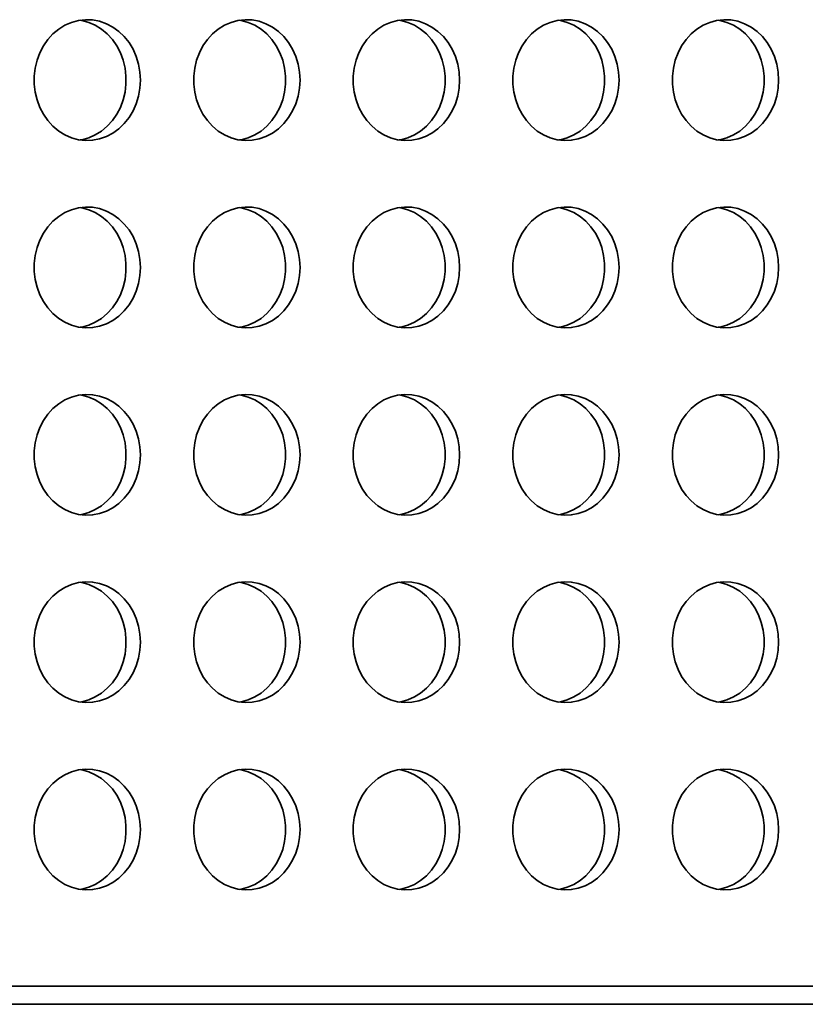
# Model space of a CAD drawing. Header units: millimetres. Extents: x -3920 to 13915, y -406 to 12209.
# Tile 75 of 88: x 9432 to 9692, y 9804 to 10130. Entities that reach past the tile are written whole.
import ezdxf

# ---------------------------------------------------------------- set-up
doc = ezdxf.new("R2010")
doc.units = ezdxf.units.MM
doc.layers.add('几何体', color=7, linetype='Continuous', lineweight=35)

msp = doc.modelspace()

# ---------------------------------------------------------------- linework, layer by layer
at = {"layer": '几何体'}
for p, q in [((9865.676, 9809.893), (7273.441, 9809.893)), ((7330.478, 9803.895), (9730.478, 9803.895))]:
    msp.add_line(p, q, dxfattribs=at)
for points in [[(9472.327, 10109.738), (9472.17, 10112.404), (9471.701, 10115.022), (9470.931, 10117.546), (9469.871, 10119.931), (9468.541, 10122.133), (9466.964, 10124.115), (9465.169, 10125.84), (9463.188, 10127.277), (9461.057, 10128.402), (9458.812, 10129.194), (9456.495, 10129.638), (9454.146, 10129.727), (9451.807, 10129.46), (9449.521, 10128.84), (9447.328, 10127.88), (9445.267, 10126.596), (9443.375, 10125.011), (9441.686, 10123.154), (9440.229, 10121.057), (9439.031, 10118.759), (9438.114, 10116.299), (9437.493, 10113.722), (9437.18, 10111.074), (9437.18, 10108.403), (9437.493, 10105.755), (9438.114, 10103.178), (9439.031, 10100.718), (9440.229, 10098.419), (9441.686, 10096.323), (9443.375, 10094.465), (9445.267, 10092.881), (9447.328, 10091.597), (9449.521, 10090.636), (9451.807, 10090.017), (9454.146, 10089.75), (9456.495, 10089.839), (9458.812, 10090.283), (9461.057, 10091.075), (9463.188, 10092.199), (9465.169, 10093.637), (9466.964, 10095.362), (9468.541, 10097.343), (9469.871, 10099.546), (9470.931, 10101.931), (9471.701, 10104.455), (9472.17, 10107.073), (9472.327, 10109.738)], [(9452.355, 10129.555), (9452.904, 10129.46), (9455.19, 10128.84), (9457.383, 10127.88), (9459.444, 10126.596), (9461.336, 10125.011), (9463.025, 10123.154), (9464.482, 10121.057), (9465.679, 10118.759), (9466.597, 10116.299), (9467.218, 10113.722), (9467.531, 10111.074), (9467.531, 10108.403), (9467.218, 10105.755), (9466.597, 10103.178), (9465.679, 10100.718), (9464.482, 10098.419), (9463.025, 10096.323), (9461.336, 10094.465), (9459.444, 10092.881), (9457.383, 10091.597), (9455.19, 10090.636), (9452.904, 10090.017), (9452.355, 10089.922)], [(9525.106, 10109.738), (9524.949, 10112.404), (9524.481, 10115.022), (9523.71, 10117.546), (9522.65, 10119.931), (9521.32, 10122.133), (9519.743, 10124.115), (9517.948, 10125.84), (9515.968, 10127.277), (9513.836, 10128.402), (9511.591, 10129.194), (9509.274, 10129.638), (9506.925, 10129.727), (9504.586, 10129.46), (9502.3, 10128.84), (9500.107, 10127.88), (9498.046, 10126.596), (9496.154, 10125.011), (9494.465, 10123.154), (9493.008, 10121.057), (9491.811, 10118.759), (9490.893, 10116.299), (9490.272, 10113.722), (9489.959, 10111.074), (9489.959, 10108.403), (9490.272, 10105.755), (9490.893, 10103.178), (9491.811, 10100.718), (9493.008, 10098.419), (9494.465, 10096.323), (9496.154, 10094.465), (9498.046, 10092.881), (9500.107, 10091.597), (9502.3, 10090.636), (9504.586, 10090.017), (9506.925, 10089.75), (9509.274, 10089.839), (9511.591, 10090.283), (9513.836, 10091.075), (9515.968, 10092.199), (9517.948, 10093.637), (9519.743, 10095.362), (9521.32, 10097.343), (9522.65, 10099.546), (9523.71, 10101.931), (9524.481, 10104.455), (9524.949, 10107.073), (9525.106, 10109.738)], [(9505.135, 10129.555), (9505.683, 10129.46), (9507.969, 10128.84), (9510.162, 10127.88), (9512.223, 10126.596), (9514.115, 10125.011), (9515.804, 10123.154), (9517.261, 10121.057), (9518.459, 10118.759), (9519.376, 10116.299), (9519.997, 10113.722), (9520.31, 10111.074), (9520.31, 10108.403), (9519.997, 10105.755), (9519.376, 10103.178), (9518.459, 10100.718), (9517.261, 10098.419), (9515.804, 10096.323), (9514.115, 10094.465), (9512.223, 10092.881), (9510.162, 10091.597), (9507.969, 10090.636), (9505.683, 10090.017), (9505.135, 10089.922)], [(9577.885, 10109.738), (9577.728, 10112.404), (9577.26, 10115.022), (9576.489, 10117.546), (9575.429, 10119.931), (9574.099, 10122.133), (9572.522, 10124.115), (9570.728, 10125.84), (9568.747, 10127.277), (9566.615, 10128.402), (9564.37, 10129.194), (9562.053, 10129.638), (9559.704, 10129.727), (9557.365, 10129.46), (9555.079, 10128.84), (9552.886, 10127.88), (9550.825, 10126.596), (9548.933, 10125.011), (9547.244, 10123.154), (9545.787, 10121.057), (9544.59, 10118.759), (9543.672, 10116.299), (9543.051, 10113.722), (9542.738, 10111.074), (9542.738, 10108.403), (9543.051, 10105.755), (9543.672, 10103.178), (9544.59, 10100.718), (9545.787, 10098.419), (9547.244, 10096.323), (9548.933, 10094.465), (9550.825, 10092.881), (9552.886, 10091.597), (9555.079, 10090.636), (9557.365, 10090.017), (9559.704, 10089.75), (9562.053, 10089.839), (9564.37, 10090.283), (9566.615, 10091.075), (9568.747, 10092.199), (9570.728, 10093.637), (9572.522, 10095.362), (9574.099, 10097.343), (9575.429, 10099.546), (9576.489, 10101.931), (9577.26, 10104.455), (9577.728, 10107.073), (9577.885, 10109.738)], [(9557.914, 10129.555), (9558.462, 10129.46), (9560.748, 10128.84), (9562.941, 10127.88), (9565.002, 10126.596), (9566.894, 10125.011), (9568.583, 10123.154), (9570.04, 10121.057), (9571.238, 10118.759), (9572.155, 10116.299), (9572.776, 10113.722), (9573.089, 10111.074), (9573.089, 10108.403), (9572.776, 10105.755), (9572.155, 10103.178), (9571.238, 10100.718), (9570.04, 10098.419), (9568.583, 10096.323), (9566.894, 10094.465), (9565.002, 10092.881), (9562.941, 10091.597), (9560.748, 10090.636), (9558.462, 10090.017), (9557.914, 10089.922)], [(9630.664, 10109.738), (9630.507, 10112.404), (9630.039, 10115.022), (9629.268, 10117.546), (9628.208, 10119.931), (9626.878, 10122.133), (9625.301, 10124.115), (9623.507, 10125.84), (9621.526, 10127.277), (9619.394, 10128.402), (9617.149, 10129.194), (9614.832, 10129.638), (9612.483, 10129.727), (9610.145, 10129.46), (9607.858, 10128.84), (9605.665, 10127.88), (9603.604, 10126.596), (9601.712, 10125.011), (9600.023, 10123.154), (9598.566, 10121.057), (9597.369, 10118.759), (9596.451, 10116.299), (9595.83, 10113.722), (9595.517, 10111.074), (9595.517, 10108.403), (9595.83, 10105.755), (9596.451, 10103.178), (9597.369, 10100.718), (9598.566, 10098.419), (9600.023, 10096.323), (9601.712, 10094.465), (9603.604, 10092.881), (9605.665, 10091.597), (9607.858, 10090.636), (9610.145, 10090.017), (9612.483, 10089.75), (9614.832, 10089.839), (9617.149, 10090.283), (9619.394, 10091.075), (9621.526, 10092.199), (9623.507, 10093.637), (9625.301, 10095.362), (9626.878, 10097.343), (9628.208, 10099.546), (9629.268, 10101.931), (9630.039, 10104.455), (9630.507, 10107.073), (9630.664, 10109.738)], [(9610.693, 10129.555), (9611.241, 10129.46), (9613.527, 10128.84), (9615.72, 10127.88), (9617.781, 10126.596), (9619.673, 10125.011), (9621.363, 10123.154), (9622.819, 10121.057), (9624.017, 10118.759), (9624.934, 10116.299), (9625.555, 10113.722), (9625.868, 10111.074), (9625.868, 10108.403), (9625.555, 10105.755), (9624.934, 10103.178), (9624.017, 10100.718), (9622.819, 10098.419), (9621.363, 10096.323), (9619.673, 10094.465), (9617.781, 10092.881), (9615.72, 10091.597), (9613.527, 10090.636), (9611.241, 10090.017), (9610.693, 10089.922)], [(9683.443, 10109.738), (9683.286, 10112.404), (9682.818, 10115.022), (9682.047, 10117.546), (9680.987, 10119.931), (9679.657, 10122.133), (9678.08, 10124.115), (9676.286, 10125.84), (9674.305, 10127.277), (9672.173, 10128.402), (9669.928, 10129.194), (9667.611, 10129.638), (9665.262, 10129.727), (9662.924, 10129.46), (9660.638, 10128.84), (9658.444, 10127.88), (9656.383, 10126.596), (9654.491, 10125.011), (9652.802, 10123.154), (9651.346, 10121.057), (9650.148, 10118.759), (9649.23, 10116.299), (9648.609, 10113.722), (9648.296, 10111.074), (9648.296, 10108.403), (9648.609, 10105.755), (9649.23, 10103.178), (9650.148, 10100.718), (9651.346, 10098.419), (9652.802, 10096.323), (9654.491, 10094.465), (9656.383, 10092.881), (9658.444, 10091.597), (9660.638, 10090.636), (9662.924, 10090.017), (9665.262, 10089.75), (9667.611, 10089.839), (9669.928, 10090.283), (9672.173, 10091.075), (9674.305, 10092.199), (9676.286, 10093.637), (9678.08, 10095.362), (9679.657, 10097.343), (9680.987, 10099.546), (9682.047, 10101.931), (9682.818, 10104.455), (9683.286, 10107.073), (9683.443, 10109.738)], [(9663.472, 10129.555), (9664.02, 10129.46), (9666.306, 10128.84), (9668.499, 10127.88), (9670.56, 10126.596), (9672.452, 10125.011), (9674.142, 10123.154), (9675.598, 10121.057), (9676.796, 10118.759), (9677.713, 10116.299), (9678.334, 10113.722), (9678.648, 10111.074), (9678.648, 10108.403), (9678.334, 10105.755), (9677.713, 10103.178), (9676.796, 10100.718), (9675.598, 10098.419), (9674.142, 10096.323), (9672.452, 10094.465), (9670.56, 10092.881), (9668.499, 10091.597), (9666.306, 10090.636), (9664.02, 10090.017), (9663.472, 10089.922)], [(9472.327, 10047.738), (9472.17, 10050.404), (9471.701, 10053.022), (9470.931, 10055.546), (9469.871, 10057.931), (9468.541, 10060.133), (9466.964, 10062.115), (9465.169, 10063.84), (9463.188, 10065.277), (9461.057, 10066.402), (9458.812, 10067.194), (9456.495, 10067.638), (9454.146, 10067.727), (9451.807, 10067.46), (9449.521, 10066.84), (9447.328, 10065.88), (9445.267, 10064.596), (9443.375, 10063.011), (9441.686, 10061.154), (9440.229, 10059.057), (9439.031, 10056.759), (9438.114, 10054.299), (9437.493, 10051.722), (9437.18, 10049.074), (9437.18, 10046.403), (9437.493, 10043.755), (9438.114, 10041.178), (9439.031, 10038.718), (9440.229, 10036.419), (9441.686, 10034.323), (9443.375, 10032.465), (9445.267, 10030.881), (9447.328, 10029.597), (9449.521, 10028.636), (9451.807, 10028.017), (9454.146, 10027.75), (9456.495, 10027.839), (9458.812, 10028.283), (9461.057, 10029.075), (9463.188, 10030.199), (9465.169, 10031.637), (9466.964, 10033.362), (9468.541, 10035.343), (9469.871, 10037.546), (9470.931, 10039.931), (9471.701, 10042.455), (9472.17, 10045.073), (9472.327, 10047.738)], [(9452.355, 10067.555), (9452.904, 10067.46), (9455.19, 10066.84), (9457.383, 10065.88), (9459.444, 10064.596), (9461.336, 10063.011), (9463.025, 10061.154), (9464.482, 10059.057), (9465.679, 10056.759), (9466.597, 10054.299), (9467.218, 10051.722), (9467.531, 10049.074), (9467.531, 10046.403), (9467.218, 10043.755), (9466.597, 10041.178), (9465.679, 10038.718), (9464.482, 10036.419), (9463.025, 10034.323), (9461.336, 10032.465), (9459.444, 10030.881), (9457.383, 10029.597), (9455.19, 10028.636), (9452.904, 10028.017), (9452.355, 10027.922)], [(9525.106, 10047.738), (9524.949, 10050.404), (9524.481, 10053.022), (9523.71, 10055.546), (9522.65, 10057.931), (9521.32, 10060.133), (9519.743, 10062.115), (9517.948, 10063.84), (9515.968, 10065.277), (9513.836, 10066.402), (9511.591, 10067.194), (9509.274, 10067.638), (9506.925, 10067.727), (9504.586, 10067.46), (9502.3, 10066.84), (9500.107, 10065.88), (9498.046, 10064.596), (9496.154, 10063.011), (9494.465, 10061.154), (9493.008, 10059.057), (9491.811, 10056.759), (9490.893, 10054.299), (9490.272, 10051.722), (9489.959, 10049.074), (9489.959, 10046.403), (9490.272, 10043.755), (9490.893, 10041.178), (9491.811, 10038.718), (9493.008, 10036.419), (9494.465, 10034.323), (9496.154, 10032.465), (9498.046, 10030.881), (9500.107, 10029.597), (9502.3, 10028.636), (9504.586, 10028.017), (9506.925, 10027.75), (9509.274, 10027.839), (9511.591, 10028.283), (9513.836, 10029.075), (9515.968, 10030.199), (9517.948, 10031.637), (9519.743, 10033.362), (9521.32, 10035.343), (9522.65, 10037.546), (9523.71, 10039.931), (9524.481, 10042.455), (9524.949, 10045.073), (9525.106, 10047.738)], [(9505.135, 10067.555), (9505.683, 10067.46), (9507.969, 10066.84), (9510.162, 10065.88), (9512.223, 10064.596), (9514.115, 10063.011), (9515.804, 10061.154), (9517.261, 10059.057), (9518.459, 10056.759), (9519.376, 10054.299), (9519.997, 10051.722), (9520.31, 10049.074), (9520.31, 10046.403), (9519.997, 10043.755), (9519.376, 10041.178), (9518.459, 10038.718), (9517.261, 10036.419), (9515.804, 10034.323), (9514.115, 10032.465), (9512.223, 10030.881), (9510.162, 10029.597), (9507.969, 10028.636), (9505.683, 10028.017), (9505.135, 10027.922)], [(9577.885, 10047.738), (9577.728, 10050.404), (9577.26, 10053.022), (9576.489, 10055.546), (9575.429, 10057.931), (9574.099, 10060.133), (9572.522, 10062.115), (9570.728, 10063.84), (9568.747, 10065.277), (9566.615, 10066.402), (9564.37, 10067.194), (9562.053, 10067.638), (9559.704, 10067.727), (9557.365, 10067.46), (9555.079, 10066.84), (9552.886, 10065.88), (9550.825, 10064.596), (9548.933, 10063.011), (9547.244, 10061.154), (9545.787, 10059.057), (9544.59, 10056.759), (9543.672, 10054.299), (9543.051, 10051.722), (9542.738, 10049.074), (9542.738, 10046.403), (9543.051, 10043.755), (9543.672, 10041.178), (9544.59, 10038.718), (9545.787, 10036.419), (9547.244, 10034.323), (9548.933, 10032.465), (9550.825, 10030.881), (9552.886, 10029.597), (9555.079, 10028.636), (9557.365, 10028.017), (9559.704, 10027.75), (9562.053, 10027.839), (9564.37, 10028.283), (9566.615, 10029.075), (9568.747, 10030.199), (9570.728, 10031.637), (9572.522, 10033.362), (9574.099, 10035.343), (9575.429, 10037.546), (9576.489, 10039.931), (9577.26, 10042.455), (9577.728, 10045.073), (9577.885, 10047.738)], [(9557.914, 10067.555), (9558.462, 10067.46), (9560.748, 10066.84), (9562.941, 10065.88), (9565.002, 10064.596), (9566.894, 10063.011), (9568.583, 10061.154), (9570.04, 10059.057), (9571.238, 10056.759), (9572.155, 10054.299), (9572.776, 10051.722), (9573.089, 10049.074), (9573.089, 10046.403), (9572.776, 10043.755), (9572.155, 10041.178), (9571.238, 10038.718), (9570.04, 10036.419), (9568.583, 10034.323), (9566.894, 10032.465), (9565.002, 10030.881), (9562.941, 10029.597), (9560.748, 10028.636), (9558.462, 10028.017), (9557.914, 10027.922)], [(9630.664, 10047.738), (9630.507, 10050.404), (9630.039, 10053.022), (9629.268, 10055.546), (9628.208, 10057.931), (9626.878, 10060.133), (9625.301, 10062.115), (9623.507, 10063.84), (9621.526, 10065.277), (9619.394, 10066.402), (9617.149, 10067.194), (9614.832, 10067.638), (9612.483, 10067.727), (9610.145, 10067.46), (9607.858, 10066.84), (9605.665, 10065.88), (9603.604, 10064.596), (9601.712, 10063.011), (9600.023, 10061.154), (9598.566, 10059.057), (9597.369, 10056.759), (9596.451, 10054.299), (9595.83, 10051.722), (9595.517, 10049.074), (9595.517, 10046.403), (9595.83, 10043.755), (9596.451, 10041.178), (9597.369, 10038.718), (9598.566, 10036.419), (9600.023, 10034.323), (9601.712, 10032.465), (9603.604, 10030.881), (9605.665, 10029.597), (9607.858, 10028.636), (9610.145, 10028.017), (9612.483, 10027.75), (9614.832, 10027.839), (9617.149, 10028.283), (9619.394, 10029.075), (9621.526, 10030.199), (9623.507, 10031.637), (9625.301, 10033.362), (9626.878, 10035.343), (9628.208, 10037.546), (9629.268, 10039.931), (9630.039, 10042.455), (9630.507, 10045.073), (9630.664, 10047.738)], [(9610.693, 10067.555), (9611.241, 10067.46), (9613.527, 10066.84), (9615.72, 10065.88), (9617.781, 10064.596), (9619.673, 10063.011), (9621.363, 10061.154), (9622.819, 10059.057), (9624.017, 10056.759), (9624.934, 10054.299), (9625.555, 10051.722), (9625.868, 10049.074), (9625.868, 10046.403), (9625.555, 10043.755), (9624.934, 10041.178), (9624.017, 10038.718), (9622.819, 10036.419), (9621.363, 10034.323), (9619.673, 10032.465), (9617.781, 10030.881), (9615.72, 10029.597), (9613.527, 10028.636), (9611.241, 10028.017), (9610.693, 10027.922)], [(9683.443, 10047.738), (9683.286, 10050.404), (9682.818, 10053.022), (9682.047, 10055.546), (9680.987, 10057.931), (9679.657, 10060.133), (9678.08, 10062.115), (9676.286, 10063.84), (9674.305, 10065.277), (9672.173, 10066.402), (9669.928, 10067.194), (9667.611, 10067.638), (9665.262, 10067.727), (9662.924, 10067.46), (9660.638, 10066.84), (9658.444, 10065.88), (9656.383, 10064.596), (9654.491, 10063.011), (9652.802, 10061.154), (9651.346, 10059.057), (9650.148, 10056.759), (9649.23, 10054.299), (9648.609, 10051.722), (9648.296, 10049.074), (9648.296, 10046.403), (9648.609, 10043.755), (9649.23, 10041.178), (9650.148, 10038.718), (9651.346, 10036.419), (9652.802, 10034.323), (9654.491, 10032.465), (9656.383, 10030.881), (9658.444, 10029.597), (9660.638, 10028.636), (9662.924, 10028.017), (9665.262, 10027.75), (9667.611, 10027.839), (9669.928, 10028.283), (9672.173, 10029.075), (9674.305, 10030.199), (9676.286, 10031.637), (9678.08, 10033.362), (9679.657, 10035.343), (9680.987, 10037.546), (9682.047, 10039.931), (9682.818, 10042.455), (9683.286, 10045.073), (9683.443, 10047.738)], [(9663.472, 10067.555), (9664.02, 10067.46), (9666.306, 10066.84), (9668.499, 10065.88), (9670.56, 10064.596), (9672.452, 10063.011), (9674.142, 10061.154), (9675.598, 10059.057), (9676.796, 10056.759), (9677.713, 10054.299), (9678.334, 10051.722), (9678.648, 10049.074), (9678.648, 10046.403), (9678.334, 10043.755), (9677.713, 10041.178), (9676.796, 10038.718), (9675.598, 10036.419), (9674.142, 10034.323), (9672.452, 10032.465), (9670.56, 10030.881), (9668.499, 10029.597), (9666.306, 10028.636), (9664.02, 10028.017), (9663.472, 10027.922)], [(9472.327, 9985.738), (9472.17, 9988.404), (9471.701, 9991.022), (9470.931, 9993.546), (9469.871, 9995.931), (9468.541, 9998.133), (9466.964, 10000.115), (9465.169, 10001.84), (9463.188, 10003.277), (9461.057, 10004.402), (9458.812, 10005.194), (9456.495, 10005.638), (9454.146, 10005.727), (9451.807, 10005.46), (9449.521, 10004.84), (9447.328, 10003.88), (9445.267, 10002.596), (9443.375, 10001.011), (9441.686, 9999.154), (9440.229, 9997.057), (9439.031, 9994.759), (9438.114, 9992.299), (9437.493, 9989.722), (9437.18, 9987.074), (9437.18, 9984.403), (9437.493, 9981.755), (9438.114, 9979.178), (9439.031, 9976.718), (9440.229, 9974.419), (9441.686, 9972.323), (9443.375, 9970.465), (9445.267, 9968.881), (9447.328, 9967.597), (9449.521, 9966.636), (9451.807, 9966.017), (9454.146, 9965.75), (9456.495, 9965.839), (9458.812, 9966.283), (9461.057, 9967.075), (9463.188, 9968.199), (9465.169, 9969.637), (9466.964, 9971.362), (9468.541, 9973.343), (9469.871, 9975.546), (9470.931, 9977.931), (9471.701, 9980.455), (9472.17, 9983.073), (9472.327, 9985.738)], [(9452.355, 10005.555), (9452.904, 10005.46), (9455.19, 10004.84), (9457.383, 10003.88), (9459.444, 10002.596), (9461.336, 10001.011), (9463.025, 9999.154), (9464.482, 9997.057), (9465.679, 9994.759), (9466.597, 9992.299), (9467.218, 9989.722), (9467.531, 9987.074), (9467.531, 9984.403), (9467.218, 9981.755), (9466.597, 9979.178), (9465.679, 9976.718), (9464.482, 9974.419), (9463.025, 9972.323), (9461.336, 9970.465), (9459.444, 9968.881), (9457.383, 9967.597), (9455.19, 9966.636), (9452.904, 9966.017), (9452.355, 9965.922)], [(9525.106, 9985.738), (9524.949, 9988.404), (9524.481, 9991.022), (9523.71, 9993.546), (9522.65, 9995.931), (9521.32, 9998.133), (9519.743, 10000.115), (9517.948, 10001.84), (9515.968, 10003.277), (9513.836, 10004.402), (9511.591, 10005.194), (9509.274, 10005.638), (9506.925, 10005.727), (9504.586, 10005.46), (9502.3, 10004.84), (9500.107, 10003.88), (9498.046, 10002.596), (9496.154, 10001.011), (9494.465, 9999.154), (9493.008, 9997.057), (9491.811, 9994.759), (9490.893, 9992.299), (9490.272, 9989.722), (9489.959, 9987.074), (9489.959, 9984.403), (9490.272, 9981.755), (9490.893, 9979.178), (9491.811, 9976.718), (9493.008, 9974.419), (9494.465, 9972.323), (9496.154, 9970.465), (9498.046, 9968.881), (9500.107, 9967.597), (9502.3, 9966.636), (9504.586, 9966.017), (9506.925, 9965.75), (9509.274, 9965.839), (9511.591, 9966.283), (9513.836, 9967.075), (9515.968, 9968.199), (9517.948, 9969.637), (9519.743, 9971.362), (9521.32, 9973.343), (9522.65, 9975.546), (9523.71, 9977.931), (9524.481, 9980.455), (9524.949, 9983.073), (9525.106, 9985.738)], [(9505.135, 10005.555), (9505.683, 10005.46), (9507.969, 10004.84), (9510.162, 10003.88), (9512.223, 10002.596), (9514.115, 10001.011), (9515.804, 9999.154), (9517.261, 9997.057), (9518.459, 9994.759), (9519.376, 9992.299), (9519.997, 9989.722), (9520.31, 9987.074), (9520.31, 9984.403), (9519.997, 9981.755), (9519.376, 9979.178), (9518.459, 9976.718), (9517.261, 9974.419), (9515.804, 9972.323), (9514.115, 9970.465), (9512.223, 9968.881), (9510.162, 9967.597), (9507.969, 9966.636), (9505.683, 9966.017), (9505.135, 9965.922)], [(9577.885, 9985.738), (9577.728, 9988.404), (9577.26, 9991.022), (9576.489, 9993.546), (9575.429, 9995.931), (9574.099, 9998.133), (9572.522, 10000.115), (9570.728, 10001.84), (9568.747, 10003.277), (9566.615, 10004.402), (9564.37, 10005.194), (9562.053, 10005.638), (9559.704, 10005.727), (9557.365, 10005.46), (9555.079, 10004.84), (9552.886, 10003.88), (9550.825, 10002.596), (9548.933, 10001.011), (9547.244, 9999.154), (9545.787, 9997.057), (9544.59, 9994.759), (9543.672, 9992.299), (9543.051, 9989.722), (9542.738, 9987.074), (9542.738, 9984.403), (9543.051, 9981.755), (9543.672, 9979.178), (9544.59, 9976.718), (9545.787, 9974.419), (9547.244, 9972.323), (9548.933, 9970.465), (9550.825, 9968.881), (9552.886, 9967.597), (9555.079, 9966.636), (9557.365, 9966.017), (9559.704, 9965.75), (9562.053, 9965.839), (9564.37, 9966.283), (9566.615, 9967.075), (9568.747, 9968.199), (9570.728, 9969.637), (9572.522, 9971.362), (9574.099, 9973.343), (9575.429, 9975.546), (9576.489, 9977.931), (9577.26, 9980.455), (9577.728, 9983.073), (9577.885, 9985.738)], [(9557.914, 10005.555), (9558.462, 10005.46), (9560.748, 10004.84), (9562.941, 10003.88), (9565.002, 10002.596), (9566.894, 10001.011), (9568.583, 9999.154), (9570.04, 9997.057), (9571.238, 9994.759), (9572.155, 9992.299), (9572.776, 9989.722), (9573.089, 9987.074), (9573.089, 9984.403), (9572.776, 9981.755), (9572.155, 9979.178), (9571.238, 9976.718), (9570.04, 9974.419), (9568.583, 9972.323), (9566.894, 9970.465), (9565.002, 9968.881), (9562.941, 9967.597), (9560.748, 9966.636), (9558.462, 9966.017), (9557.914, 9965.922)], [(9630.664, 9985.738), (9630.507, 9988.404), (9630.039, 9991.022), (9629.268, 9993.546), (9628.208, 9995.931), (9626.878, 9998.133), (9625.301, 10000.115), (9623.507, 10001.84), (9621.526, 10003.277), (9619.394, 10004.402), (9617.149, 10005.194), (9614.832, 10005.638), (9612.483, 10005.727), (9610.145, 10005.46), (9607.858, 10004.84), (9605.665, 10003.88), (9603.604, 10002.596), (9601.712, 10001.011), (9600.023, 9999.154), (9598.566, 9997.057), (9597.369, 9994.759), (9596.451, 9992.299), (9595.83, 9989.722), (9595.517, 9987.074), (9595.517, 9984.403), (9595.83, 9981.755), (9596.451, 9979.178), (9597.369, 9976.718), (9598.566, 9974.419), (9600.023, 9972.323), (9601.712, 9970.465), (9603.604, 9968.881), (9605.665, 9967.597), (9607.858, 9966.636), (9610.145, 9966.017), (9612.483, 9965.75), (9614.832, 9965.839), (9617.149, 9966.283), (9619.394, 9967.075), (9621.526, 9968.199), (9623.507, 9969.637), (9625.301, 9971.362), (9626.878, 9973.343), (9628.208, 9975.546), (9629.268, 9977.931), (9630.039, 9980.455), (9630.507, 9983.073), (9630.664, 9985.738)], [(9610.693, 10005.555), (9611.241, 10005.46), (9613.527, 10004.84), (9615.72, 10003.88), (9617.781, 10002.596), (9619.673, 10001.011), (9621.363, 9999.154), (9622.819, 9997.057), (9624.017, 9994.759), (9624.934, 9992.299), (9625.555, 9989.722), (9625.868, 9987.074), (9625.868, 9984.403), (9625.555, 9981.755), (9624.934, 9979.178), (9624.017, 9976.718), (9622.819, 9974.419), (9621.363, 9972.323), (9619.673, 9970.465), (9617.781, 9968.881), (9615.72, 9967.597), (9613.527, 9966.636), (9611.241, 9966.017), (9610.693, 9965.922)], [(9683.443, 9985.738), (9683.286, 9988.404), (9682.818, 9991.022), (9682.047, 9993.546), (9680.987, 9995.931), (9679.657, 9998.133), (9678.08, 10000.115), (9676.286, 10001.84), (9674.305, 10003.277), (9672.173, 10004.402), (9669.928, 10005.194), (9667.611, 10005.638), (9665.262, 10005.727), (9662.924, 10005.46), (9660.638, 10004.84), (9658.444, 10003.88), (9656.383, 10002.596), (9654.491, 10001.011), (9652.802, 9999.154), (9651.346, 9997.057), (9650.148, 9994.759), (9649.23, 9992.299), (9648.609, 9989.722), (9648.296, 9987.074), (9648.296, 9984.403), (9648.609, 9981.755), (9649.23, 9979.178), (9650.148, 9976.718), (9651.346, 9974.419), (9652.802, 9972.323), (9654.491, 9970.465), (9656.383, 9968.881), (9658.444, 9967.597), (9660.638, 9966.636), (9662.924, 9966.017), (9665.262, 9965.75), (9667.611, 9965.839), (9669.928, 9966.283), (9672.173, 9967.075), (9674.305, 9968.199), (9676.286, 9969.637), (9678.08, 9971.362), (9679.657, 9973.343), (9680.987, 9975.546), (9682.047, 9977.931), (9682.818, 9980.455), (9683.286, 9983.073), (9683.443, 9985.738)], [(9663.472, 10005.555), (9664.02, 10005.46), (9666.306, 10004.84), (9668.499, 10003.88), (9670.56, 10002.596), (9672.452, 10001.011), (9674.142, 9999.154), (9675.598, 9997.057), (9676.796, 9994.759), (9677.713, 9992.299), (9678.334, 9989.722), (9678.648, 9987.074), (9678.648, 9984.403), (9678.334, 9981.755), (9677.713, 9979.178), (9676.796, 9976.718), (9675.598, 9974.419), (9674.142, 9972.323), (9672.452, 9970.465), (9670.56, 9968.881), (9668.499, 9967.597), (9666.306, 9966.636), (9664.02, 9966.017), (9663.472, 9965.922)], [(9472.327, 9923.738), (9472.17, 9926.404), (9471.701, 9929.022), (9470.931, 9931.546), (9469.871, 9933.931), (9468.541, 9936.133), (9466.964, 9938.115), (9465.169, 9939.84), (9463.188, 9941.277), (9461.057, 9942.402), (9458.812, 9943.194), (9456.495, 9943.638), (9454.146, 9943.727), (9451.807, 9943.46), (9449.521, 9942.84), (9447.328, 9941.88), (9445.267, 9940.596), (9443.375, 9939.011), (9441.686, 9937.154), (9440.229, 9935.057), (9439.031, 9932.759), (9438.114, 9930.299), (9437.493, 9927.722), (9437.18, 9925.074), (9437.18, 9922.403), (9437.493, 9919.755), (9438.114, 9917.178), (9439.031, 9914.718), (9440.229, 9912.419), (9441.686, 9910.323), (9443.375, 9908.465), (9445.267, 9906.881), (9447.328, 9905.597), (9449.521, 9904.636), (9451.807, 9904.017), (9454.146, 9903.75), (9456.495, 9903.839), (9458.812, 9904.283), (9461.057, 9905.075), (9463.188, 9906.199), (9465.169, 9907.637), (9466.964, 9909.362), (9468.541, 9911.343), (9469.871, 9913.546), (9470.931, 9915.931), (9471.701, 9918.455), (9472.17, 9921.073), (9472.327, 9923.738)], [(9452.355, 9943.555), (9452.904, 9943.46), (9455.19, 9942.84), (9457.383, 9941.88), (9459.444, 9940.596), (9461.336, 9939.011), (9463.025, 9937.154), (9464.482, 9935.057), (9465.679, 9932.759), (9466.597, 9930.299), (9467.218, 9927.722), (9467.531, 9925.074), (9467.531, 9922.403), (9467.218, 9919.755), (9466.597, 9917.178), (9465.679, 9914.718), (9464.482, 9912.419), (9463.025, 9910.323), (9461.336, 9908.465), (9459.444, 9906.881), (9457.383, 9905.597), (9455.19, 9904.636), (9452.904, 9904.017), (9452.355, 9903.922)], [(9525.106, 9923.738), (9524.949, 9926.404), (9524.481, 9929.022), (9523.71, 9931.546), (9522.65, 9933.931), (9521.32, 9936.133), (9519.743, 9938.115), (9517.948, 9939.84), (9515.968, 9941.277), (9513.836, 9942.402), (9511.591, 9943.194), (9509.274, 9943.638), (9506.925, 9943.727), (9504.586, 9943.46), (9502.3, 9942.84), (9500.107, 9941.88), (9498.046, 9940.596), (9496.154, 9939.011), (9494.465, 9937.154), (9493.008, 9935.057), (9491.811, 9932.759), (9490.893, 9930.299), (9490.272, 9927.722), (9489.959, 9925.074), (9489.959, 9922.403), (9490.272, 9919.755), (9490.893, 9917.178), (9491.811, 9914.718), (9493.008, 9912.419), (9494.465, 9910.323), (9496.154, 9908.465), (9498.046, 9906.881), (9500.107, 9905.597), (9502.3, 9904.636), (9504.586, 9904.017), (9506.925, 9903.75), (9509.274, 9903.839), (9511.591, 9904.283), (9513.836, 9905.075), (9515.968, 9906.199), (9517.948, 9907.637), (9519.743, 9909.362), (9521.32, 9911.343), (9522.65, 9913.546), (9523.71, 9915.931), (9524.481, 9918.455), (9524.949, 9921.073), (9525.106, 9923.738)], [(9505.135, 9943.555), (9505.683, 9943.46), (9507.969, 9942.84), (9510.162, 9941.88), (9512.223, 9940.596), (9514.115, 9939.011), (9515.804, 9937.154), (9517.261, 9935.057), (9518.459, 9932.759), (9519.376, 9930.299), (9519.997, 9927.722), (9520.31, 9925.074), (9520.31, 9922.403), (9519.997, 9919.755), (9519.376, 9917.178), (9518.459, 9914.718), (9517.261, 9912.419), (9515.804, 9910.323), (9514.115, 9908.465), (9512.223, 9906.881), (9510.162, 9905.597), (9507.969, 9904.636), (9505.683, 9904.017), (9505.135, 9903.922)], [(9577.885, 9923.738), (9577.728, 9926.404), (9577.26, 9929.022), (9576.489, 9931.546), (9575.429, 9933.931), (9574.099, 9936.133), (9572.522, 9938.115), (9570.728, 9939.84), (9568.747, 9941.277), (9566.615, 9942.402), (9564.37, 9943.194), (9562.053, 9943.638), (9559.704, 9943.727), (9557.365, 9943.46), (9555.079, 9942.84), (9552.886, 9941.88), (9550.825, 9940.596), (9548.933, 9939.011), (9547.244, 9937.154), (9545.787, 9935.057), (9544.59, 9932.759), (9543.672, 9930.299), (9543.051, 9927.722), (9542.738, 9925.074), (9542.738, 9922.403), (9543.051, 9919.755), (9543.672, 9917.178), (9544.59, 9914.718), (9545.787, 9912.419), (9547.244, 9910.323), (9548.933, 9908.465), (9550.825, 9906.881), (9552.886, 9905.597), (9555.079, 9904.636), (9557.365, 9904.017), (9559.704, 9903.75), (9562.053, 9903.839), (9564.37, 9904.283), (9566.615, 9905.075), (9568.747, 9906.199), (9570.728, 9907.637), (9572.522, 9909.362), (9574.099, 9911.343), (9575.429, 9913.546), (9576.489, 9915.931), (9577.26, 9918.455), (9577.728, 9921.073), (9577.885, 9923.738)], [(9557.914, 9943.555), (9558.462, 9943.46), (9560.748, 9942.84), (9562.941, 9941.88), (9565.002, 9940.596), (9566.894, 9939.011), (9568.583, 9937.154), (9570.04, 9935.057), (9571.238, 9932.759), (9572.155, 9930.299), (9572.776, 9927.722), (9573.089, 9925.074), (9573.089, 9922.403), (9572.776, 9919.755), (9572.155, 9917.178), (9571.238, 9914.718), (9570.04, 9912.419), (9568.583, 9910.323), (9566.894, 9908.465), (9565.002, 9906.881), (9562.941, 9905.597), (9560.748, 9904.636), (9558.462, 9904.017), (9557.914, 9903.922)], [(9630.664, 9923.738), (9630.507, 9926.404), (9630.039, 9929.022), (9629.268, 9931.546), (9628.208, 9933.931), (9626.878, 9936.133), (9625.301, 9938.115), (9623.507, 9939.84), (9621.526, 9941.277), (9619.394, 9942.402), (9617.149, 9943.194), (9614.832, 9943.638), (9612.483, 9943.727), (9610.145, 9943.46), (9607.858, 9942.84), (9605.665, 9941.88), (9603.604, 9940.596), (9601.712, 9939.011), (9600.023, 9937.154), (9598.566, 9935.057), (9597.369, 9932.759), (9596.451, 9930.299), (9595.83, 9927.722), (9595.517, 9925.074), (9595.517, 9922.403), (9595.83, 9919.755), (9596.451, 9917.178), (9597.369, 9914.718), (9598.566, 9912.419), (9600.023, 9910.323), (9601.712, 9908.465), (9603.604, 9906.881), (9605.665, 9905.597), (9607.858, 9904.636), (9610.145, 9904.017), (9612.483, 9903.75), (9614.832, 9903.839), (9617.149, 9904.283), (9619.394, 9905.075), (9621.526, 9906.199), (9623.507, 9907.637), (9625.301, 9909.362), (9626.878, 9911.343), (9628.208, 9913.546), (9629.268, 9915.931), (9630.039, 9918.455), (9630.507, 9921.073), (9630.664, 9923.738)], [(9610.693, 9943.555), (9611.241, 9943.46), (9613.527, 9942.84), (9615.72, 9941.88), (9617.781, 9940.596), (9619.673, 9939.011), (9621.363, 9937.154), (9622.819, 9935.057), (9624.017, 9932.759), (9624.934, 9930.299), (9625.555, 9927.722), (9625.868, 9925.074), (9625.868, 9922.403), (9625.555, 9919.755), (9624.934, 9917.178), (9624.017, 9914.718), (9622.819, 9912.419), (9621.363, 9910.323), (9619.673, 9908.465), (9617.781, 9906.881), (9615.72, 9905.597), (9613.527, 9904.636), (9611.241, 9904.017), (9610.693, 9903.922)], [(9683.443, 9923.738), (9683.286, 9926.404), (9682.818, 9929.022), (9682.047, 9931.546), (9680.987, 9933.931), (9679.657, 9936.133), (9678.08, 9938.115), (9676.286, 9939.84), (9674.305, 9941.277), (9672.173, 9942.402), (9669.928, 9943.194), (9667.611, 9943.638), (9665.262, 9943.727), (9662.924, 9943.46), (9660.638, 9942.84), (9658.444, 9941.88), (9656.383, 9940.596), (9654.491, 9939.011), (9652.802, 9937.154), (9651.346, 9935.057), (9650.148, 9932.759), (9649.23, 9930.299), (9648.609, 9927.722), (9648.296, 9925.074), (9648.296, 9922.403), (9648.609, 9919.755), (9649.23, 9917.178), (9650.148, 9914.718), (9651.346, 9912.419), (9652.802, 9910.323), (9654.491, 9908.465), (9656.383, 9906.881), (9658.444, 9905.597), (9660.638, 9904.636), (9662.924, 9904.017), (9665.262, 9903.75), (9667.611, 9903.839), (9669.928, 9904.283), (9672.173, 9905.075), (9674.305, 9906.199), (9676.286, 9907.637), (9678.08, 9909.362), (9679.657, 9911.343), (9680.987, 9913.546), (9682.047, 9915.931), (9682.818, 9918.455), (9683.286, 9921.073), (9683.443, 9923.738)], [(9663.472, 9943.555), (9664.02, 9943.46), (9666.306, 9942.84), (9668.499, 9941.88), (9670.56, 9940.596), (9672.452, 9939.011), (9674.142, 9937.154), (9675.598, 9935.057), (9676.796, 9932.759), (9677.713, 9930.299), (9678.334, 9927.722), (9678.648, 9925.074), (9678.648, 9922.403), (9678.334, 9919.755), (9677.713, 9917.178), (9676.796, 9914.718), (9675.598, 9912.419), (9674.142, 9910.323), (9672.452, 9908.465), (9670.56, 9906.881), (9668.499, 9905.597), (9666.306, 9904.636), (9664.02, 9904.017), (9663.472, 9903.922)], [(9472.327, 9861.738), (9472.17, 9864.404), (9471.701, 9867.022), (9470.931, 9869.546), (9469.871, 9871.931), (9468.541, 9874.133), (9466.964, 9876.115), (9465.169, 9877.84), (9463.188, 9879.277), (9461.057, 9880.402), (9458.812, 9881.194), (9456.495, 9881.638), (9454.146, 9881.727), (9451.807, 9881.46), (9449.521, 9880.84), (9447.328, 9879.88), (9445.267, 9878.596), (9443.375, 9877.011), (9441.686, 9875.154), (9440.229, 9873.057), (9439.031, 9870.759), (9438.114, 9868.299), (9437.493, 9865.722), (9437.18, 9863.074), (9437.18, 9860.403), (9437.493, 9857.755), (9438.114, 9855.178), (9439.031, 9852.718), (9440.229, 9850.419), (9441.686, 9848.323), (9443.375, 9846.465), (9445.267, 9844.881), (9447.328, 9843.597), (9449.521, 9842.636), (9451.807, 9842.017), (9454.146, 9841.75), (9456.495, 9841.839), (9458.812, 9842.283), (9461.057, 9843.075), (9463.188, 9844.199), (9465.169, 9845.637), (9466.964, 9847.362), (9468.541, 9849.343), (9469.871, 9851.546), (9470.931, 9853.931), (9471.701, 9856.455), (9472.17, 9859.073), (9472.327, 9861.738)], [(9452.355, 9881.555), (9452.904, 9881.46), (9455.19, 9880.84), (9457.383, 9879.88), (9459.444, 9878.596), (9461.336, 9877.011), (9463.025, 9875.154), (9464.482, 9873.057), (9465.679, 9870.759), (9466.597, 9868.299), (9467.218, 9865.722), (9467.531, 9863.074), (9467.531, 9860.403), (9467.218, 9857.755), (9466.597, 9855.178), (9465.679, 9852.718), (9464.482, 9850.419), (9463.025, 9848.323), (9461.336, 9846.465), (9459.444, 9844.881), (9457.383, 9843.597), (9455.19, 9842.636), (9452.904, 9842.017), (9452.355, 9841.922)], [(9525.106, 9861.738), (9524.949, 9864.404), (9524.481, 9867.022), (9523.71, 9869.546), (9522.65, 9871.931), (9521.32, 9874.133), (9519.743, 9876.115), (9517.948, 9877.84), (9515.968, 9879.277), (9513.836, 9880.402), (9511.591, 9881.194), (9509.274, 9881.638), (9506.925, 9881.727), (9504.586, 9881.46), (9502.3, 9880.84), (9500.107, 9879.88), (9498.046, 9878.596), (9496.154, 9877.011), (9494.465, 9875.154), (9493.008, 9873.057), (9491.811, 9870.759), (9490.893, 9868.299), (9490.272, 9865.722), (9489.959, 9863.074), (9489.959, 9860.403), (9490.272, 9857.755), (9490.893, 9855.178), (9491.811, 9852.718), (9493.008, 9850.419), (9494.465, 9848.323), (9496.154, 9846.465), (9498.046, 9844.881), (9500.107, 9843.597), (9502.3, 9842.636), (9504.586, 9842.017), (9506.925, 9841.75), (9509.274, 9841.839), (9511.591, 9842.283), (9513.836, 9843.075), (9515.968, 9844.199), (9517.948, 9845.637), (9519.743, 9847.362), (9521.32, 9849.343), (9522.65, 9851.546), (9523.71, 9853.931), (9524.481, 9856.455), (9524.949, 9859.073), (9525.106, 9861.738)], [(9505.135, 9881.555), (9505.683, 9881.46), (9507.969, 9880.84), (9510.162, 9879.88), (9512.223, 9878.596), (9514.115, 9877.011), (9515.804, 9875.154), (9517.261, 9873.057), (9518.459, 9870.759), (9519.376, 9868.299), (9519.997, 9865.722), (9520.31, 9863.074), (9520.31, 9860.403), (9519.997, 9857.755), (9519.376, 9855.178), (9518.459, 9852.718), (9517.261, 9850.419), (9515.804, 9848.323), (9514.115, 9846.465), (9512.223, 9844.881), (9510.162, 9843.597), (9507.969, 9842.636), (9505.683, 9842.017), (9505.135, 9841.922)], [(9577.885, 9861.738), (9577.728, 9864.404), (9577.26, 9867.022), (9576.489, 9869.546), (9575.429, 9871.931), (9574.099, 9874.133), (9572.522, 9876.115), (9570.728, 9877.84), (9568.747, 9879.277), (9566.615, 9880.402), (9564.37, 9881.194), (9562.053, 9881.638), (9559.704, 9881.727), (9557.365, 9881.46), (9555.079, 9880.84), (9552.886, 9879.88), (9550.825, 9878.596), (9548.933, 9877.011), (9547.244, 9875.154), (9545.787, 9873.057), (9544.59, 9870.759), (9543.672, 9868.299), (9543.051, 9865.722), (9542.738, 9863.074), (9542.738, 9860.403), (9543.051, 9857.755), (9543.672, 9855.178), (9544.59, 9852.718), (9545.787, 9850.419), (9547.244, 9848.323), (9548.933, 9846.465), (9550.825, 9844.881), (9552.886, 9843.597), (9555.079, 9842.636), (9557.365, 9842.017), (9559.704, 9841.75), (9562.053, 9841.839), (9564.37, 9842.283), (9566.615, 9843.075), (9568.747, 9844.199), (9570.728, 9845.637), (9572.522, 9847.362), (9574.099, 9849.343), (9575.429, 9851.546), (9576.489, 9853.931), (9577.26, 9856.455), (9577.728, 9859.073), (9577.885, 9861.738)], [(9557.914, 9881.555), (9558.462, 9881.46), (9560.748, 9880.84), (9562.941, 9879.88), (9565.002, 9878.596), (9566.894, 9877.011), (9568.583, 9875.154), (9570.04, 9873.057), (9571.238, 9870.759), (9572.155, 9868.299), (9572.776, 9865.722), (9573.089, 9863.074), (9573.089, 9860.403), (9572.776, 9857.755), (9572.155, 9855.178), (9571.238, 9852.718), (9570.04, 9850.419), (9568.583, 9848.323), (9566.894, 9846.465), (9565.002, 9844.881), (9562.941, 9843.597), (9560.748, 9842.636), (9558.462, 9842.017), (9557.914, 9841.922)], [(9630.664, 9861.738), (9630.507, 9864.404), (9630.039, 9867.022), (9629.268, 9869.546), (9628.208, 9871.931), (9626.878, 9874.133), (9625.301, 9876.115), (9623.507, 9877.84), (9621.526, 9879.277), (9619.394, 9880.402), (9617.149, 9881.194), (9614.832, 9881.638), (9612.483, 9881.727), (9610.145, 9881.46), (9607.858, 9880.84), (9605.665, 9879.88), (9603.604, 9878.596), (9601.712, 9877.011), (9600.023, 9875.154), (9598.566, 9873.057), (9597.369, 9870.759), (9596.451, 9868.299), (9595.83, 9865.722), (9595.517, 9863.074), (9595.517, 9860.403), (9595.83, 9857.755), (9596.451, 9855.178), (9597.369, 9852.718), (9598.566, 9850.419), (9600.023, 9848.323), (9601.712, 9846.465), (9603.604, 9844.881), (9605.665, 9843.597), (9607.858, 9842.636), (9610.145, 9842.017), (9612.483, 9841.75), (9614.832, 9841.839), (9617.149, 9842.283), (9619.394, 9843.075), (9621.526, 9844.199), (9623.507, 9845.637), (9625.301, 9847.362), (9626.878, 9849.343), (9628.208, 9851.546), (9629.268, 9853.931), (9630.039, 9856.455), (9630.507, 9859.073), (9630.664, 9861.738)], [(9610.693, 9881.555), (9611.241, 9881.46), (9613.527, 9880.84), (9615.72, 9879.88), (9617.781, 9878.596), (9619.673, 9877.011), (9621.363, 9875.154), (9622.819, 9873.057), (9624.017, 9870.759), (9624.934, 9868.299), (9625.555, 9865.722), (9625.868, 9863.074), (9625.868, 9860.403), (9625.555, 9857.755), (9624.934, 9855.178), (9624.017, 9852.718), (9622.819, 9850.419), (9621.363, 9848.323), (9619.673, 9846.465), (9617.781, 9844.881), (9615.72, 9843.597), (9613.527, 9842.636), (9611.241, 9842.017), (9610.693, 9841.922)], [(9683.443, 9861.738), (9683.286, 9864.404), (9682.818, 9867.022), (9682.047, 9869.546), (9680.987, 9871.931), (9679.657, 9874.133), (9678.08, 9876.115), (9676.286, 9877.84), (9674.305, 9879.277), (9672.173, 9880.402), (9669.928, 9881.194), (9667.611, 9881.638), (9665.262, 9881.727), (9662.924, 9881.46), (9660.638, 9880.84), (9658.444, 9879.88), (9656.383, 9878.596), (9654.491, 9877.011), (9652.802, 9875.154), (9651.346, 9873.057), (9650.148, 9870.759), (9649.23, 9868.299), (9648.609, 9865.722), (9648.296, 9863.074), (9648.296, 9860.403), (9648.609, 9857.755), (9649.23, 9855.178), (9650.148, 9852.718), (9651.346, 9850.419), (9652.802, 9848.323), (9654.491, 9846.465), (9656.383, 9844.881), (9658.444, 9843.597), (9660.638, 9842.636), (9662.924, 9842.017), (9665.262, 9841.75), (9667.611, 9841.839), (9669.928, 9842.283), (9672.173, 9843.075), (9674.305, 9844.199), (9676.286, 9845.637), (9678.08, 9847.362), (9679.657, 9849.343), (9680.987, 9851.546), (9682.047, 9853.931), (9682.818, 9856.455), (9683.286, 9859.073), (9683.443, 9861.738)], [(9663.472, 9881.555), (9664.02, 9881.46), (9666.306, 9880.84), (9668.499, 9879.88), (9670.56, 9878.596), (9672.452, 9877.011), (9674.142, 9875.154), (9675.598, 9873.057), (9676.796, 9870.759), (9677.713, 9868.299), (9678.334, 9865.722), (9678.648, 9863.074), (9678.648, 9860.403), (9678.334, 9857.755), (9677.713, 9855.178), (9676.796, 9852.718), (9675.598, 9850.419), (9674.142, 9848.323), (9672.452, 9846.465), (9670.56, 9844.881), (9668.499, 9843.597), (9666.306, 9842.636), (9664.02, 9842.017), (9663.472, 9841.922)]]:
    msp.add_lwpolyline(points, dxfattribs=at)

doc.saveas('drawing.dxf')
